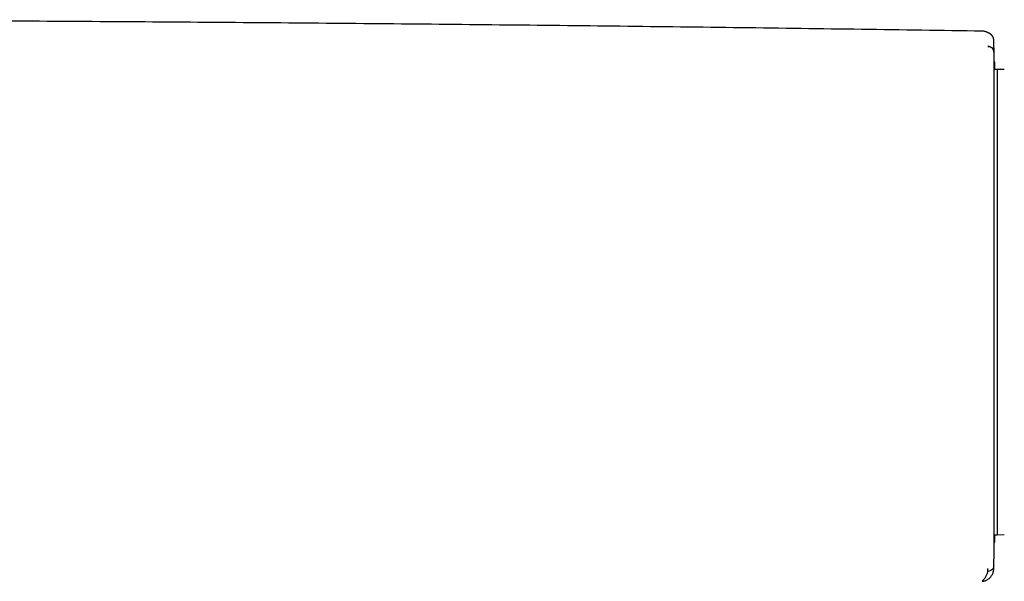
# Model space of a CAD drawing. Header units: millimetres. Extents: x 8 to 767, y 12 to 375.
# Tile 22 of 46: x 398 to 483, y 316 to 364. Entities that reach past the tile are written whole.
import ezdxf

# ---------------------------------------------------------------- set-up
doc = ezdxf.new("R2010")
doc.units = ezdxf.units.MM

msp = doc.modelspace()

# ---------------------------------------------------------------- linework, layer by layer
at = {"color": 7, "linetype": 'Continuous', "lineweight": 30}
for p, q in [((481.777, 362.508), (481.778, 362.497)), ((482.052, 360.084), (481.815, 360.082)), ((482.669, 360.074), (482.051, 360.084)), ((482.052, 360.084), (482.052, 320.302)), ((481.815, 320.304), (482.052, 320.302)), ((482.051, 320.302), (482.669, 320.313)), ((481.774, 317.692), (481.774, 317.701)), ((481.778, 317.887), (481.779, 317.916))]:
    msp.add_line(p, q, dxfattribs=at)
at = {"color": 7, "linetype": 'Continuous', "lineweight": 30, "flags": 128}
msp.add_lwpolyline([(481.759, 317.27), (481.76, 317.274), (481.76, 317.281), (481.761, 317.286), (481.761, 317.291), (481.762, 317.296), (481.762, 317.3), (481.762, 317.303), (481.763, 317.306), (481.763, 317.308), (481.763, 317.31), (481.763, 317.312), (481.763, 317.315), (481.764, 317.326), (481.765, 317.337), (481.765, 317.34), (481.765, 317.343), (481.765, 317.345), (481.765, 317.347), (481.766, 317.347), (481.766, 317.347), (481.765, 317.347), (481.765, 317.346), (481.765, 317.345), (481.765, 317.344), (481.765, 317.344), (481.765, 317.344), (481.765, 317.344), (481.765, 317.345), (481.765, 317.346), (481.765, 317.347), (481.766, 317.348), (481.766, 317.348), (481.766, 317.349), (481.766, 317.35), (481.766, 317.351), (481.766, 317.352), (481.766, 317.352), (481.766, 317.353), (481.766, 317.354), (481.766, 317.355), (481.766, 317.362), (481.766, 317.371), (481.767, 317.394), (481.768, 317.425), (481.769, 317.471), (481.77, 317.529), (481.772, 317.598), (481.772, 317.607), (481.772, 317.617), (481.772, 317.627), (481.773, 317.637), (481.773, 317.642), (481.773, 317.648), (481.773, 317.653), (481.773, 317.659), (481.773, 317.662), (481.773, 317.665), (481.773, 317.668), (481.773, 317.671), (481.773, 317.673), (481.773, 317.676), (481.773, 317.677), (481.773, 317.678), (481.773, 317.679), (481.773, 317.679), (481.773, 317.68), (481.773, 317.68), (481.773, 317.68), (481.773, 317.68), (481.773, 317.68), (481.773, 317.68), (481.773, 317.68), (481.773, 317.68), (481.773, 317.68), (481.773, 317.68)], dxfattribs=at)
at = {"color": 7, "linetype": 'Continuous', "lineweight": 30}
for start, end in [(1.17982, 1.27799), (358.723496, 358.82018)]:
    msp.add_arc((-517.973, 340.193), 1000, start, end, dxfattribs=at)
for points, knots in [([(480.774, 363.361), (473.897, 363.46), (460.144, 363.659), (439.512, 363.894), (418.881, 364.082), (398.249, 364.22), (377.617, 364.307), (356.985, 364.345), (336.926, 364.333), (317.44, 364.276), (298.527, 364.178), (279.615, 364.039), (260.703, 363.857), (241.791, 363.636), (229.184, 363.453), (222.881, 363.361)], [0, 0, 0, 0, 0.080001, 0.160002, 0.240002, 0.320002, 0.400002, 0.480002, 0.560002, 0.633335, 0.706668, 0.780001, 0.853334, 0.926667, 1, 1, 1, 1]), ([(481.125, 363.29), (481.096, 363.301), (481.025, 363.328), (480.907, 363.354), (480.818, 363.359), (480.774, 363.361)], [0, 0, 0, 0, 0.264288, 0.6289398, 1, 1, 1, 1]), ([(481.776, 362.594), (481.776, 362.6), (481.775, 362.611), (481.774, 362.628), (481.772, 362.644), (481.77, 362.659), (481.768, 362.674), (481.765, 362.688), (481.762, 362.701), (481.759, 362.715), (481.756, 362.726), (481.753, 362.737), (481.751, 362.745), (481.748, 362.752), (481.747, 362.758), (481.745, 362.763), (481.744, 362.766), (481.743, 362.769), (481.743, 362.77), (481.742, 362.771), (481.742, 362.771), (481.742, 362.773), (481.741, 362.776), (481.739, 362.781), (481.734, 362.794), (481.726, 362.814), (481.715, 362.838), (481.704, 362.86), (481.694, 362.878), (481.684, 362.894), (481.676, 362.908), (481.667, 362.921), (481.658, 362.934), (481.65, 362.945), (481.644, 362.953), (481.639, 362.96), (481.633, 362.967), (481.628, 362.973), (481.623, 362.979), (481.618, 362.985), (481.613, 362.991), (481.608, 362.997), (481.603, 363.002), (481.599, 363.006), (481.595, 363.011), (481.591, 363.014), (481.588, 363.017), (481.586, 363.019), (481.584, 363.021), (481.582, 363.023), (481.58, 363.026), (481.577, 363.028), (481.574, 363.031), (481.571, 363.034), (481.568, 363.037), (481.564, 363.041), (481.559, 363.045), (481.555, 363.049), (481.55, 363.053), (481.545, 363.058), (481.539, 363.063), (481.533, 363.068), (481.527, 363.073), (481.519, 363.079), (481.511, 363.085), (481.503, 363.092), (481.495, 363.098), (481.487, 363.104), (481.478, 363.11), (481.468, 363.117), (481.458, 363.124), (481.449, 363.13), (481.439, 363.137), (481.43, 363.142), (481.422, 363.148), (481.413, 363.153), (481.405, 363.158), (481.398, 363.162), (481.391, 363.166), (481.38, 363.173), (481.365, 363.181), (481.351, 363.189), (481.34, 363.194), (481.333, 363.198), (481.327, 363.201), (481.32, 363.205), (481.314, 363.208), (481.308, 363.211), (481.302, 363.214), (481.297, 363.216), (481.291, 363.219), (481.284, 363.222), (481.276, 363.226), (481.268, 363.23), (481.26, 363.234), (481.251, 363.238), (481.242, 363.242), (481.234, 363.245), (481.227, 363.249), (481.22, 363.252), (481.214, 363.254), (481.21, 363.256), (481.206, 363.258), (481.203, 363.259), (481.199, 363.261), (481.195, 363.263), (481.19, 363.264), (481.185, 363.266), (481.18, 363.269), (481.175, 363.271), (481.169, 363.273), (481.163, 363.276), (481.156, 363.278), (481.149, 363.281), (481.143, 363.284), (481.135, 363.287), (481.13, 363.289), (481.126, 363.29), (481.126, 363.29)], [0, 0, 0, 0, 0.007636, 0.014861, 0.021673, 0.028074, 0.034062, 0.039637, 0.045678, 0.051146, 0.05604, 0.060361, 0.063791, 0.066746, 0.069227, 0.071233, 0.072765, 0.073718, 0.074306, 0.074694, 0.075081, 0.075468, 0.076986, 0.079683, 0.084462, 0.100441, 0.115845, 0.130676, 0.144932, 0.158613, 0.171632, 0.184794, 0.19816, 0.211728, 0.219572, 0.227483, 0.23546, 0.243503, 0.251495, 0.25907, 0.2662, 0.27353, 0.280322, 0.286576, 0.292291, 0.297469, 0.301253, 0.304686, 0.307789, 0.31104, 0.314649, 0.318616, 0.323752, 0.329385, 0.335516, 0.342145, 0.349422, 0.357217, 0.36553, 0.374361, 0.38371, 0.393578, 0.403963, 0.416729, 0.429707, 0.442586, 0.455366, 0.468047, 0.480628, 0.495329, 0.509893, 0.524309, 0.538353, 0.550939, 0.563127, 0.574916, 0.586307, 0.5973, 0.607895, 0.61817, 0.646096, 0.673611, 0.684502, 0.695254, 0.705617, 0.715566, 0.725103, 0.734067, 0.742634, 0.750802, 0.758665, 0.770377, 0.782282, 0.794377, 0.806665, 0.819201, 0.832209, 0.845713, 0.855908, 0.866368, 0.877093, 0.881572, 0.886472, 0.891794, 0.897538, 0.903704, 0.910291, 0.917299, 0.92473, 0.932582, 0.940856, 0.949551, 0.958668, 0.967651, 0.977008, 0.98674, 0.996847, 1, 1, 1, 1]), ([(481.268, 362.06), (481.289, 362.059), (481.331, 362.057), (481.393, 362.045), (481.456, 362.025), (481.501, 362.006), (481.524, 361.991), (481.528, 361.988)], [0, 0, 0, 0, 0.224295, 0.457836, 0.699343, 0.947197, 1, 1, 1, 1]), ([(481.779, 361.572), (481.778, 361.594), (481.775, 361.639), (481.759, 361.707), (481.732, 361.774), (481.695, 361.838), (481.647, 361.897), (481.591, 361.948), (481.53, 361.989), (481.467, 362.02), (481.4, 362.043), (481.334, 362.056), (481.29, 362.059), (481.268, 362.06)], [0, 0, 0, 0, 0.0866031, 0.1771361, 0.270948, 0.3672072, 0.4649336, 0.5630529, 0.6549459, 0.7453234, 0.8333853, 0.9184547, 1, 1, 1, 1]), ([(481.778, 362.508), (481.778, 362.512), (481.778, 362.519), (481.778, 362.529), (481.777, 362.538), (481.777, 362.547), (481.777, 362.555), (481.777, 362.562), (481.777, 362.568), (481.777, 362.573), (481.776, 362.578), (481.776, 362.582), (481.776, 362.586), (481.776, 362.588), (481.776, 362.591), (481.776, 362.593), (481.776, 362.595), (481.776, 362.596), (481.776, 362.597)], [0, 0, 0, 0, 0.048031, 0.098027, 0.149988, 0.203914, 0.259805, 0.316613, 0.375317, 0.435919, 0.498418, 0.564149, 0.631855, 0.701536, 0.773192, 0.846822, 0.922425, 1, 1, 1, 1]), ([(481.776, 362.585), (481.776, 362.59), (481.776, 362.596), (481.776, 362.593), (481.776, 362.593)], [0, 0, 0, 0, 0.805648, 1, 1, 1, 1]), ([(481.779, 361.572), (481.779, 361.572), (481.779, 361.572), (481.779, 361.572), (481.779, 361.572), (481.779, 361.573), (481.779, 361.575), (481.779, 361.577), (481.779, 361.581), (481.779, 361.588), (481.779, 361.605), (481.779, 361.637), (481.779, 361.7), (481.779, 361.784), (481.779, 361.876), (481.779, 361.961), (481.779, 362.037), (481.779, 362.107), (481.779, 362.171), (481.779, 362.221), (481.779, 362.259), (481.779, 362.287), (481.779, 362.314), (481.779, 362.34), (481.779, 362.364), (481.779, 362.386), (481.779, 362.413), (481.779, 362.443), (481.779, 362.473), (481.779, 362.489), (481.778, 362.497)], [0, 0, 0, 0, 0.000026, 0.000064, 0.000179, 0.000565, 0.001967, 0.002997, 0.00393, 0.007855, 0.015704, 0.031394, 0.062749, 0.125373, 0.187456, 0.250374, 0.311107, 0.372944, 0.435903, 0.500004, 0.535951, 0.572594, 0.609936, 0.647979, 0.686727, 0.726181, 0.766344, 0.841823, 0.919705, 1, 1, 1, 1]), ([(481.774, 361.636), (481.774, 361.635), (481.778, 361.614), (481.779, 361.593), (481.779, 361.573)], [0, 0, 0, 0, 0.069301, 1, 1, 1, 1]), ([(481.815, 319.603), (481.815, 319.604), (481.815, 319.606), (481.815, 319.621), (481.815, 319.645), (481.815, 319.68), (481.815, 319.726), (481.815, 319.785), (481.815, 319.855), (481.815, 319.911), (481.815, 319.944), (481.815, 319.955), (481.815, 319.965), (481.815, 319.976), (481.815, 319.987), (481.815, 320.028), (481.815, 320.104), (481.815, 320.223), (481.815, 320.355), (481.815, 320.499), (481.815, 320.642), (481.815, 320.78), (481.815, 320.909), (481.815, 321.059), (481.815, 321.198), (481.815, 321.297), (481.815, 321.334), (481.815, 321.346), (481.815, 321.357), (481.815, 321.369), (481.815, 321.381), (481.815, 321.448), (481.815, 321.574), (481.815, 321.764), (481.815, 321.963), (481.815, 322.17), (481.815, 322.393), (481.815, 322.632), (481.815, 322.822), (481.815, 322.949), (481.815, 323.008), (481.815, 323.071), (481.815, 323.137), (481.815, 323.206), (481.815, 323.277), (481.815, 323.421), (481.815, 323.644), (481.815, 323.951), (481.815, 324.27), (481.815, 324.597), (481.815, 324.934), (481.815, 325.279), (481.815, 325.632), (481.815, 325.992), (481.815, 326.361), (481.815, 326.739), (481.815, 327.126), (481.815, 327.52), (481.815, 327.92), (481.815, 328.327), (481.815, 328.741), (481.815, 329.163), (481.815, 329.592), (481.816, 330.031), (481.816, 330.475), (481.816, 330.926), (481.816, 331.384), (481.816, 331.847), (481.816, 332.316), (481.816, 332.789), (481.816, 333.266), (481.816, 333.745), (481.816, 334.228), (481.816, 334.71), (481.815, 335.193), (481.815, 335.676), (481.815, 336.164), (481.815, 336.655), (481.815, 337.148), (481.815, 337.642), (481.815, 338.135), (481.815, 338.609), (481.815, 339.063), (481.815, 339.385), (481.815, 339.595), (481.815, 339.692), (481.815, 339.79), (481.815, 339.887), (481.815, 339.985), (481.815, 340.082), (481.815, 340.299), (481.815, 340.635), (481.815, 341.091), (481.815, 341.545), (481.815, 341.999), (481.815, 342.452), (481.815, 342.887), (481.815, 343.302), (481.815, 343.699), (481.815, 344.002), (481.815, 344.212), (481.815, 344.329), (481.815, 344.443), (481.815, 344.551), (481.815, 344.653), (481.815, 344.752), (481.815, 344.85), (481.815, 345.064), (481.815, 345.393), (481.815, 345.834), (481.815, 346.272), (481.815, 346.689), (481.815, 347.085), (481.815, 347.364), (481.815, 347.545), (481.815, 347.629), (481.815, 347.713), (481.815, 347.796), (481.815, 347.88), (481.815, 347.963), (481.815, 348.176), (481.815, 348.515), (481.815, 348.978), (481.815, 349.436), (481.815, 349.887), (481.815, 350.33), (481.815, 350.765), (481.815, 351.191), (481.815, 351.611), (481.815, 352.026), (481.815, 352.436), (481.815, 352.841), (481.815, 353.237), (481.815, 353.626), (481.815, 354.006), (481.815, 354.379), (481.815, 354.744), (481.815, 355.099), (481.815, 355.445), (481.815, 355.781), (481.815, 356.107), (481.815, 356.423), (481.815, 356.727), (481.815, 357.02), (481.815, 357.302), (481.815, 357.576), (481.815, 357.84), (481.815, 358.095), (481.815, 358.339), (481.815, 358.573), (481.815, 358.795), (481.815, 359.007), (481.815, 359.207), (481.815, 359.396), (481.815, 359.573), (481.815, 359.738), (481.815, 359.891), (481.815, 360.032), (481.815, 360.16), (481.815, 360.276), (481.815, 360.38), (481.815, 360.474), (481.815, 360.556), (481.815, 360.626), (481.815, 360.684), (481.815, 360.729), (481.815, 360.76), (481.815, 360.78), (481.815, 360.782), (481.815, 360.784)], [0, 0, 0, 0, 0.006997, 0.013988, 0.020975, 0.027963, 0.034954, 0.042652, 0.050364, 0.057164, 0.058056, 0.058948, 0.05984, 0.060733, 0.061626, 0.062519, 0.070517, 0.078497, 0.086464, 0.094422, 0.102378, 0.108214, 0.114052, 0.119896, 0.127621, 0.131025, 0.131471, 0.131917, 0.132363, 0.13281, 0.133256, 0.133702, 0.140453, 0.1472, 0.153946, 0.160695, 0.167449, 0.174888, 0.182342, 0.184018, 0.185695, 0.187372, 0.189267, 0.191193, 0.19312, 0.195048, 0.202887, 0.21075, 0.218642, 0.226529, 0.23439, 0.24223, 0.250055, 0.25782, 0.265591, 0.273374, 0.281173, 0.288994, 0.296701, 0.304438, 0.31221, 0.319898, 0.327735, 0.335572, 0.343412, 0.351261, 0.359123, 0.367002, 0.374904, 0.382783, 0.390642, 0.398485, 0.406316, 0.414139, 0.42182, 0.429502, 0.43719, 0.444956, 0.452691, 0.460396, 0.468076, 0.475736, 0.482464, 0.489184, 0.490691, 0.492199, 0.493706, 0.495213, 0.49672, 0.498227, 0.499733, 0.506784, 0.513826, 0.520864, 0.527902, 0.534943, 0.54199, 0.548199, 0.554418, 0.56065, 0.562489, 0.564329, 0.56617, 0.567895, 0.569459, 0.571022, 0.572585, 0.574146, 0.581232, 0.5883, 0.595356, 0.602402, 0.608597, 0.614789, 0.616179, 0.61757, 0.61896, 0.62035, 0.62174, 0.623131, 0.624522, 0.632399, 0.640265, 0.648125, 0.655984, 0.663846, 0.671575, 0.679316, 0.687075, 0.69479, 0.702647, 0.710495, 0.718339, 0.726183, 0.734032, 0.741892, 0.749766, 0.757624, 0.765475, 0.773323, 0.781174, 0.789032, 0.796762, 0.804507, 0.812274, 0.819966, 0.827802, 0.835632, 0.84346, 0.851292, 0.859131, 0.866984, 0.874853, 0.882704, 0.890538, 0.898361, 0.906177, 0.913991, 0.921667, 0.92935, 0.937044, 0.944813, 0.952721, 0.960613, 0.968493, 0.976367, 0.98424, 0.992116, 1, 1, 1, 1]), ([(481.815, 360.771), (481.815, 360.769), (481.816, 360.762), (481.816, 360.74), (481.817, 360.706), (481.818, 360.661), (481.819, 360.607), (481.82, 360.545), (481.821, 360.475), (481.823, 360.397), (481.825, 360.309), (481.826, 360.229), (481.827, 360.174), (481.828, 360.155)], [0, 0, 0, 0, 0.047298, 0.150357, 0.25334, 0.356298, 0.459283, 0.556451, 0.65373, 0.75116, 0.848784, 0.946644, 1, 1, 1, 1]), ([(481.829, 360.082), (481.829, 360.09), (481.829, 360.114), (481.828, 360.137), (481.828, 360.152)], [0, 0, 0, 0, 0.337535, 1, 1, 1, 1]), ([(481.829, 320.304), (481.829, 320.293), (481.828, 320.241), (481.826, 320.159), (481.824, 320.057), (481.823, 319.966), (481.821, 319.885), (481.819, 319.815), (481.818, 319.752), (481.817, 319.699), (481.816, 319.656), (481.816, 319.626), (481.815, 319.611), (481.815, 319.608), (481.815, 319.608)], [0, 0, 0, 0, 0.025595, 0.118102, 0.210371, 0.302448, 0.394376, 0.486203, 0.577973, 0.67891, 0.779896, 0.88099, 0.982255, 1, 1, 1, 1]), ([(481.774, 317.692), (481.765, 317.627), (481.752, 317.528), (481.689, 317.409), (481.625, 317.326), (481.544, 317.259), (481.426, 317.192), (481.327, 317.176), (481.263, 317.165)], [0, 0, 0, 0, 0.2409763, 0.3686808, 0.4988659, 0.6294384, 0.7577639, 1, 1, 1, 1]), ([(481.263, 317.165), (481.264, 317.174), (481.265, 317.192), (481.266, 317.223), (481.267, 317.259), (481.268, 317.3), (481.268, 317.349), (481.268, 317.388), (481.268, 317.408)], [0, 0, 0, 0, 0.16621, 0.332658, 0.499301, 0.666095, 0.833005, 1, 1, 1, 1]), ([(481.774, 317.694), (481.774, 317.695), (481.774, 317.698), (481.774, 317.703), (481.774, 317.709), (481.774, 317.715), (481.774, 317.721), (481.775, 317.728), (481.775, 317.734), (481.775, 317.739), (481.775, 317.745), (481.775, 317.751), (481.775, 317.757), (481.775, 317.762), (481.775, 317.767), (481.776, 317.772), (481.776, 317.776), (481.776, 317.78), (481.776, 317.783), (481.776, 317.786), (481.776, 317.79), (481.776, 317.794), (481.776, 317.799), (481.776, 317.804), (481.776, 317.81), (481.777, 317.818), (481.777, 317.826), (481.777, 317.834), (481.777, 317.844), (481.777, 317.855), (481.778, 317.866), (481.778, 317.875), (481.778, 317.879)], [0, 0, 0, 0, 0.022021, 0.075709, 0.127071, 0.176107, 0.222003, 0.265655, 0.307063, 0.346226, 0.383875, 0.419187, 0.452162, 0.4828, 0.511101, 0.537065, 0.560692, 0.578559, 0.594823, 0.611352, 0.62949, 0.649237, 0.670593, 0.697827, 0.727296, 0.759, 0.792939, 0.829874, 0.869136, 0.910726, 0.954642, 1, 1, 1, 1]), ([(480.762, 316.318), (480.807, 316.323), (480.896, 316.333), (481.026, 316.369), (481.149, 316.42), (481.264, 316.485), (481.371, 316.562), (481.467, 316.652), (481.552, 316.753), (481.625, 316.863), (481.684, 316.981), (481.728, 317.107), (481.752, 317.204), (481.756, 317.259), (481.757, 317.27)], [0, 0, 0, 0, 0.091305, 0.181185, 0.270143, 0.358543, 0.446639, 0.53461, 0.6226, 0.710758, 0.799275, 0.888423, 0.978588, 1, 1, 1, 1]), ([(480.762, 316.318), (480.796, 316.354), (480.865, 316.425), (480.954, 316.53), (481.033, 316.634), (481.101, 316.738), (481.158, 316.843), (481.204, 316.948), (481.24, 317.055), (481.255, 317.129), (481.263, 317.165)], [0, 0, 0, 0, 0.125015, 0.250017, 0.375008, 0.499995, 0.624983, 0.749976, 0.87498, 1, 1, 1, 1]), ([(480.762, 316.318), (480.788, 316.321), (480.845, 316.326), (480.93, 316.343), (480.995, 316.36), (481.031, 316.374), (481.038, 316.377)], [0, 0, 0, 0, 0.285039, 0.601336, 0.914852, 1, 1, 1, 1])]:
    msp.add_open_spline(points, degree=3, knots=knots, dxfattribs=at)

doc.saveas('drawing.dxf')
